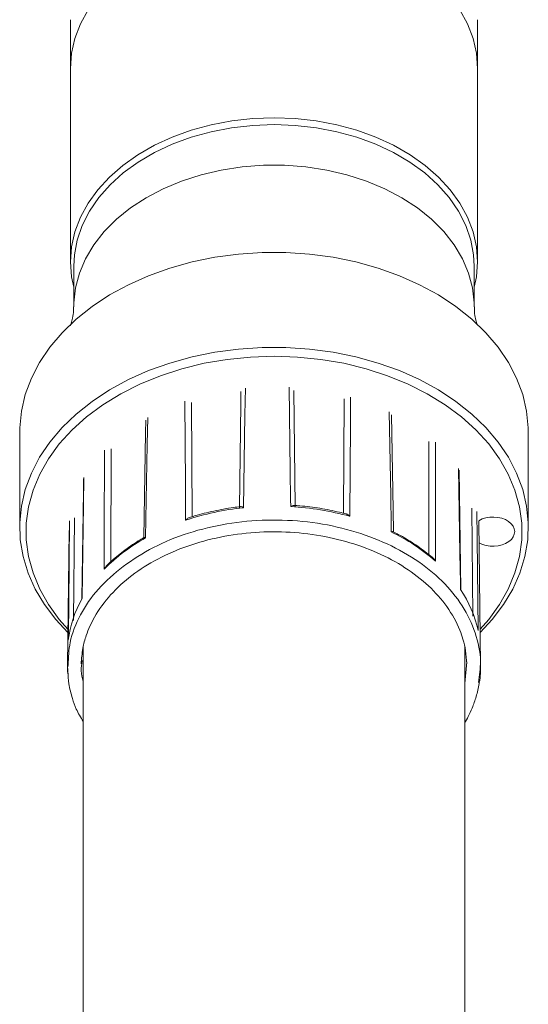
# Model space of a CAD drawing. Header units: millimetres. Extents: x 0 to 594, y 0 to 420.
# Tile 9 of 49: x 107 to 115, y 105 to 121. Entities that reach past the tile are written whole.
import ezdxf

# ---------------------------------------------------------------- set-up
doc = ezdxf.new("R2010")
doc.units = ezdxf.units.MM

msp = doc.modelspace()

# ---------------------------------------------------------------- hatches: boundary and pattern name
at = {"linetype": 'Continuous', "true_color": 0x808000}
h = msp.add_hatch(dxfattribs=at)
h.set_pattern_fill('AR-PARQ1', color=56, scale=1.6, style=0)
edge = h.paths.add_edge_path(flags=0)
edge.add_line((113.33053, 113.27795), (113.29644, 115.99519))
edge.add_spline(control_points=[(113.29644, 115.99519), (113.28301, 116.01069), (113.26742, 116.02477), (113.24995, 116.0355), (113.24117, 116.04089), (113.23178, 116.04548), (113.22196, 116.0486), (113.21411, 116.0511), (113.2058, 116.05268), (113.19756, 116.05264), (113.19199, 116.05261), (113.18634, 116.05181), (113.18106, 116.05004), (113.17574, 116.04826), (113.17066, 116.04544), (113.16641, 116.04178), (113.16462, 116.04024), (113.16295, 116.03854), (113.16143, 116.03673)], knot_values=[0, 0, 0, 0, 0.00061537, 0.00061537, 0.00061537, 0.00092216, 0.00092216, 0.00092216, 0.00116831, 0.00116831, 0.00116831, 0.00133403, 0.00133403, 0.00133403, 0.0015016, 0.0015016, 0.0015016, 0.00157111, 0.00157111, 0.00157111, 0.00157111], weights=[1, 1, 1, 1, 1, 1, 1, 1, 1, 1, 1, 1, 1, 1, 1, 1, 1, 1, 1], degree=3, periodic=0)
edge.add_line((113.16143, 116.03673), (113.19636, 113.25109))
edge.add_spline(control_points=[(113.19636, 113.25109), (113.20097, 113.25675), (113.20653, 113.26168), (113.21251, 113.26587), (113.22199, 113.2725), (113.23276, 113.27744), (113.24383, 113.2808), (113.25794, 113.28508), (113.27298, 113.28687), (113.28772, 113.28638), (113.30226, 113.28589), (113.31695, 113.28314), (113.33053, 113.27795)], knot_values=[0, 0, 0, 0, 0.00021897, 0.00021897, 0.00021897, 0.00056772, 0.00056772, 0.00056772, 0.00101375, 0.00101375, 0.00101375, 0.00145371, 0.00145371, 0.00145371, 0.00145371], weights=[1, 1, 1, 1, 1, 1, 1, 1, 1, 1, 1, 1, 1], degree=3, periodic=0)

# ---------------------------------------------------------------- linework, layer by layer
at = {"color": 7, "linetype": 'Continuous', "lineweight": 15}
for p, q in [((107.52223, 120.61059), (107.52223, 119.84866)), ((113.92223, 119.84866), (113.92223, 120.61269)), ((107.52223, 119.84866), (107.52223, 116.80811)), ((113.92223, 116.80811), (113.92223, 119.84866)), ((107.57223, 116.73739), (107.57223, 116.101)), ((113.87223, 116.101), (113.87223, 116.73739)), ((111.05765, 112.96033), (111.03287, 114.78446)), ((109.43338, 112.79913), (109.42218, 114.59701)), ((111.8148, 112.85407), (111.82796, 114.65374)), ((106.72223, 114.12901), (106.72223, 112.63617)), ((114.72223, 112.63617), (114.72223, 114.12901)), ((113.15945, 112.20372), (113.15645, 113.98303)), ((108.15479, 112.09091), (108.15984, 113.86519)), ((113.85, 111.23807), (113.8327, 112.93248)), ((107.56608, 111.16804), (107.58409, 112.78512)), ((113.97124, 110.46342), (113.94329, 112.728)), ((107.4994, 112.58535), (107.47322, 110.46342)), ((107.72223, 110.75514), (107.72223, 100.01148)), ((113.72223, 100.01148), (113.72223, 110.75168)), ((107.47333, 110.47005), (107.48146, 110.36514))]:
    msp.add_line(p, q, dxfattribs=at)
at = {"color": 8, "linetype": 'Continuous', "lineweight": 15}
msp.add_line((113.72223, 110.17727), (113.75369, 110.51993), dxfattribs=at)
at = {"color": 8, "linetype": 'Continuous', "lineweight": 15, "flags": 128}
for points in [[(107.79888, 120.769), (107.67885, 120.54789), (107.59216, 120.31911), (107.53976, 120.08518), (107.52223, 119.84866)], [(113.92223, 119.84866), (113.9047, 120.08518), (113.8523, 120.31911), (113.76561, 120.54789), (113.64557, 120.769)], [(107.57223, 116.10075), (107.57334, 116.16029), (107.6001, 116.39663), (107.66222, 116.62961), (107.75902, 116.85661), (107.8894, 117.07505), (108.05186, 117.28245), (108.24459, 117.47647), (108.46539, 117.65489), (108.71176, 117.81572), (108.98091, 117.95711), (109.26979, 118.07747), (109.57512, 118.17544), (109.89346, 118.24991), (110.22118, 118.30003), (110.55458, 118.32523), (110.88988, 118.32523), (111.22328, 118.30003), (111.551, 118.24991), (111.86933, 118.17544), (112.17467, 118.07747), (112.46355, 117.95711), (112.7327, 117.81572), (112.97907, 117.65489), (113.19987, 117.47647), (113.39259, 117.28245), (113.55506, 117.07505), (113.68543, 116.85661), (113.78223, 116.62961), (113.84436, 116.39663), (113.87111, 116.16029), (113.87223, 116.10145)], [(110.27199, 114.82209), (110.26584, 114.4018), (110.24451, 112.94185)], [(110.98494, 112.95931), (110.98338, 113.07162), (110.97714, 113.52085), (110.95883, 114.83828)], [(109.3319, 112.74566), (109.33119, 112.85754), (109.32834, 113.30505), (109.32001, 114.61743)], [(111.92798, 114.67894), (111.92486, 114.26041), (111.91401, 112.80655)], [(112.56758, 112.5599), (112.56559, 112.67288), (112.55763, 113.1248), (112.53426, 114.45013)], [(108.73664, 114.36057), (108.72911, 113.9377), (108.70302, 112.46876)], [(113.26089, 113.96949), (113.26164, 113.55141), (113.26416, 112.09914)], [(108.05141, 111.9762), (108.05173, 112.08801), (108.05304, 112.53522), (108.05691, 113.84676)], [(113.65576, 111.65445), (113.65388, 111.76816), (113.64633, 112.22302), (113.62415, 113.55698)], [(107.73333, 113.41806), (107.72644, 112.99246), (107.70258, 111.51406)], [(113.91357, 112.88383), (113.91798, 112.46478), (113.93321, 111.00914)], [(107.48655, 110.85711), (107.48783, 110.96921), (107.49294, 111.41765), (107.50798, 112.73277)]]:
    msp.add_lwpolyline(points, dxfattribs=at)
at = {"color": 7, "linetype": 'Continuous', "lineweight": 15, "flags": 128}
for points in [[(113.92223, 116.80811), (113.9047, 117.04462), (113.8523, 117.27855), (113.76561, 117.50733), (113.64557, 117.72844), (113.49351, 117.93947), (113.31108, 118.13811), (113.10029, 118.32217), (112.86345, 118.48965), (112.60314, 118.6387), (112.32223, 118.7677), (112.02379, 118.87522), (111.71108, 118.9601), (111.38755, 119.0214), (111.05672, 119.05845), (110.72223, 119.07085), (110.38774, 119.05845), (110.05691, 119.0214), (109.73337, 118.9601), (109.42067, 118.87522), (109.12223, 118.7677), (108.84132, 118.6387), (108.58101, 118.48965), (108.34416, 118.32217), (108.13337, 118.13811), (107.95095, 117.93947), (107.79888, 117.72844), (107.67885, 117.50733), (107.59216, 117.27855), (107.53976, 117.04462), (107.52223, 116.80811), (107.53976, 116.57158), (107.57223, 116.40967)], [(110.72223, 118.96478), (110.3874, 118.95216), (110.05637, 118.91445), (109.73289, 118.85207), (109.42061, 118.76573), (109.12308, 118.65641), (108.84367, 118.52534), (108.58555, 118.37402), (108.35163, 118.20415), (108.14457, 118.01767), (107.96672, 117.81668), (107.8201, 117.60345), (107.70635, 117.38042), (107.62677, 117.15011), (107.58227, 116.91511), (107.57223, 116.73739)], [(113.87223, 116.73739), (113.86219, 116.91511), (113.81768, 117.15011), (113.73811, 117.38042), (113.62436, 117.60345), (113.47773, 117.81668), (113.29988, 118.01767), (113.09283, 118.20415), (112.85891, 118.37402), (112.60079, 118.52534), (112.32138, 118.65641), (112.02385, 118.76573), (111.71157, 118.85207), (111.38808, 118.91445), (111.05705, 118.95216), (110.72223, 118.96478)], [(114.72223, 114.12901), (114.72113, 114.19531), (114.69478, 114.45981), (114.63351, 114.7214), (114.53788, 114.97777), (114.40871, 115.22669), (114.24715, 115.46597), (114.05461, 115.6935), (113.83278, 115.90728), (113.58362, 116.10543), (113.30931, 116.28621), (113.01226, 116.44803), (112.6951, 116.58947), (112.36059, 116.70929), (112.01169, 116.80644), (111.65145, 116.88006), (111.28305, 116.9295), (110.90972, 116.95432), (110.53474, 116.95432), (110.16141, 116.9295), (109.79301, 116.88006), (109.43277, 116.80644), (109.08387, 116.70929), (108.74936, 116.58947), (108.43219, 116.44803), (108.13515, 116.28621), (107.86084, 116.10543), (107.61168, 115.90728), (107.38985, 115.6935), (107.19731, 115.46597), (107.03575, 115.22669), (106.90658, 114.97777), (106.81094, 114.7214), (106.74968, 114.45981), (106.72333, 114.19531), (106.72223, 114.12901)], [(113.87223, 116.40967), (113.9047, 116.57158), (113.92223, 116.80811)], [(107.47959, 110.98008), (107.28981, 111.18385), (107.11256, 111.41751), (106.96703, 111.66188), (106.85451, 111.9148), (106.77597, 112.17407), (106.73212, 112.43741), (106.72333, 112.70248), (106.74968, 112.96697), (106.81094, 113.22856), (106.90658, 113.48495), (107.03575, 113.73387), (107.19731, 113.97314), (107.38985, 114.20067), (107.61168, 114.41444), (107.86084, 114.61259), (108.13515, 114.79337), (108.43219, 114.95519), (108.74936, 115.09664), (109.08387, 115.21646), (109.43277, 115.31361), (109.79301, 115.38722), (110.16141, 115.43666), (110.53474, 115.46149), (110.90972, 115.46149), (111.28305, 115.43666), (111.65145, 115.38722), (112.01169, 115.31361), (112.36059, 115.21646), (112.6951, 115.09664), (113.01226, 114.95519), (113.30931, 114.79337), (113.58362, 114.61259), (113.83278, 114.41444), (114.05461, 114.20067), (114.24715, 113.97314), (114.40871, 113.73387), (114.53788, 113.48495), (114.63351, 113.22856), (114.69478, 112.96697), (114.72113, 112.70248), (114.71234, 112.43741), (114.66848, 112.17407), (114.58995, 111.9148), (114.47742, 111.66188), (114.3319, 111.41751), (114.15465, 111.18385), (113.96486, 110.98008)], [(113.96422, 111.03257), (114.09973, 111.18661), (114.26979, 111.41986), (114.40773, 111.6635), (114.51229, 111.91531), (114.58253, 112.173), (114.61781, 112.43425), (114.61781, 112.69668), (114.58253, 112.95793), (114.51229, 113.21562), (114.40773, 113.46743), (114.26979, 113.71106), (114.09973, 113.94432), (113.89907, 114.16509), (113.66965, 114.37139), (113.41354, 114.56132), (113.13305, 114.73317), (112.83073, 114.8854), (112.50931, 115.01662), (112.17171, 115.12564), (111.82099, 115.21147), (111.46031, 115.27335), (111.09295, 115.31069), (110.72223, 115.32318), (110.35151, 115.31069), (109.98415, 115.27335), (109.62347, 115.21147), (109.27274, 115.12564), (108.93514, 115.01662), (108.61373, 114.8854), (108.31141, 114.73317), (108.03092, 114.56132), (107.7748, 114.37139), (107.54538, 114.16509), (107.34473, 113.94432), (107.17466, 113.71106), (107.03673, 113.46743), (106.93216, 113.21562), (106.86192, 112.95793), (106.82665, 112.69668), (106.82665, 112.43425), (106.86192, 112.173), (106.93216, 111.91531), (107.03673, 111.6635), (107.17466, 111.41986), (107.34473, 111.18661), (107.48024, 111.03257)], [(110.20317, 114.76664), (110.20036, 114.57027), (110.17708, 112.94115)], [(112.60131, 112.55933), (112.59525, 112.90863), (112.56926, 114.40403)], [(108.70593, 114.31672), (108.70247, 114.11928), (108.67356, 112.46831)], [(113.66308, 111.6542), (113.65693, 112.02796), (113.63209, 113.53303)], [(107.72752, 113.39754), (107.72433, 113.19878), (107.69733, 111.51353)]]:
    msp.add_lwpolyline(points, dxfattribs=at)
at = {"color": 7, "linetype": 'Continuous', "lineweight": 15}
for centre, radius, start, end in [((110.68449, 108.67456), 4.28991, 95.8866, 108.378518), ((110.73941, 108.56429), 4.40187, 74.523712, 86.802495), ((111.23369, 109.78639), 3.0776, 48.718547, 64.315251), ((110.09655, 109.94794), 2.88035, 118.934126, 135.237513), ((112.13416, 110.61794), 1.84109, 12.267771, 34.262464), ((109.23221, 110.64707), 1.75825, 150.455712, 173.139237)]:
    msp.add_arc(centre, radius, start, end, dxfattribs=at)
msp.add_ellipse((114.16778, 112.56546), major_axis=(0.33985, 0), ratio=0.67620958, start_param=4.00703669, end_param=8.57614399, dxfattribs=at)
for points, knots in [([(107.56966, 116.10087), (107.57029, 116.08147), (107.57232, 116.01864), (107.55673, 115.92512), (107.53475, 115.84317), (107.52344, 115.81615), (107.51869, 115.80479)], [0, 0, 0, 0, 0.15509252, 0.50243805, 0.79079708, 1, 1, 1, 1]), ([(113.92257, 115.81308), (113.91925, 115.82104), (113.90973, 115.84382), (113.89002, 115.91521), (113.87358, 116.00772), (113.87448, 116.07425), (113.87485, 116.10103)], [0, 0, 0, 0, 0.15586051, 0.4460724, 0.77703849, 1, 1, 1, 1]), ([(110.19333, 112.95815), (110.15777, 112.95398), (110.0168, 112.93746), (109.77474, 112.89223), (109.54324, 112.83478), (109.41761, 112.7943), (109.38941, 112.78521)], [0, 0, 0, 0, 0.12836726, 0.50897905, 0.88977903, 1, 1, 1, 1]), ([(110.19338, 112.95774), (110.19719, 112.95821), (110.20866, 112.95961), (110.22764, 112.95145), (110.24143, 112.94369), (110.24438, 112.94193), (110.24451, 112.94185)], [0, 0, 0, 0, 0.281316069, 0.848336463, 0.99312324, 1, 1, 1, 1]), ([(111.0383, 112.97767), (111.03411, 112.97795), (111.02157, 112.97881), (111.00201, 112.96963), (110.98805, 112.96133), (110.98507, 112.9594), (110.98494, 112.95931)], [0, 0, 0, 0, 0.283913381, 0.848883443, 0.993155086, 1, 1, 1, 1]), ([(111.85547, 112.84353), (111.82119, 112.85264), (111.6868, 112.88835), (111.44472, 112.93486), (111.20465, 112.96683), (111.06832, 112.97613), (111.03834, 112.97818)], [0, 0, 0, 0, 0.13045595, 0.51148417, 0.89257738, 1, 1, 1, 1]), ([(109.38952, 112.78491), (109.38236, 112.78238), (109.36208, 112.77523), (109.34311, 112.75799), (109.33203, 112.7458), (109.3319, 112.74566)], [0, 0, 0, 0, 0.35015391, 0.99279642, 1, 1, 1, 1]), ([(111.85534, 112.84306), (111.86057, 112.84182), (111.87765, 112.83776), (111.8976, 112.82243), (111.91109, 112.80954), (111.91388, 112.80668), (111.91401, 112.80655)], [0, 0, 0, 0, 0.2579196, 0.84336112, 0.99290797, 1, 1, 1, 1]), ([(107.68957, 110.48521), (107.69569, 110.56857), (107.70667, 110.71838), (107.75977, 110.91554), (107.8544, 111.15764), (108.03126, 111.44796), (108.33892, 111.77336), (108.72334, 112.05272), (109.17412, 112.27934), (109.67709, 112.44552), (110.21532, 112.54488), (110.77076, 112.57459), (111.32441, 112.53246), (111.858, 112.42143), (112.35275, 112.2439), (112.79339, 112.00787), (113.16425, 111.71991), (113.45777, 111.38833), (113.61969, 111.09609), (113.70101, 110.86119), (113.74191, 110.6854), (113.75032, 110.55638), (113.7549, 110.48609)], [0, 0, 0, 0, 0.039707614, 0.071355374, 0.094970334, 0.154940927, 0.21316772, 0.271430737, 0.32980571, 0.38819932, 0.44667237, 0.505131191, 0.563617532, 0.622058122, 0.680467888, 0.738813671, 0.797077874, 0.855284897, 0.915243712, 0.93794466, 0.966192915, 1, 1, 1, 1]), ([(112.59726, 112.56352), (112.59655, 112.56422), (112.59338, 112.56736), (112.58108, 112.56444), (112.57013, 112.56082), (112.56769, 112.55994), (112.56758, 112.5599)], [0, 0, 0, 0, 0.18640616, 0.82835156, 0.99221138, 1, 1, 1, 1]), ([(113.22708, 112.14645), (113.20117, 112.16878), (113.10696, 112.24996), (112.92668, 112.37862), (112.73846, 112.49291), (112.62435, 112.55047), (112.5975, 112.56401)], [0, 0, 0, 0, 0.14116493, 0.51318995, 0.88546454, 1, 1, 1, 1]), ([(108.6765, 112.47168), (108.64657, 112.4543), (108.53359, 112.3887), (108.35282, 112.262), (108.18853, 112.1265), (108.1047, 112.0433), (108.08357, 112.02233)], [0, 0, 0, 0, 0.13363114, 0.50432004, 0.87508638, 1, 1, 1, 1]), ([(108.67667, 112.47139), (108.67707, 112.47198), (108.67913, 112.47505), (108.69031, 112.4727), (108.70059, 112.46955), (108.70292, 112.4688), (108.70302, 112.46876)], [0, 0, 0, 0, 0.159306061, 0.822565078, 0.99199441, 1, 1, 1, 1]), ([(113.22738, 112.14687), (113.22788, 112.14656), (113.24093, 112.13825), (113.25252, 112.12018), (113.26219, 112.10305), (113.26408, 112.09931), (113.26416, 112.09914)], [0, 0, 0, 0, 0.03051684, 0.79543203, 0.99075545, 1, 1, 1, 1]), ([(108.08337, 112.0225), (108.07374, 112.01142), (108.06151, 111.99735), (108.05321, 111.9802), (108.05148, 111.97638), (108.05141, 111.9762)], [0, 0, 0, 0, 0.77912949, 0.99002473, 1, 1, 1, 1]), ([(107.69916, 111.51346), (107.69881, 111.5139), (107.69829, 111.51455), (107.70147, 111.5142), (107.70253, 111.51406), (107.70258, 111.51406)], [0, 0, 0, 0, 0.68314211, 0.98563976, 1, 1, 1, 1]), ([(107.48488, 110.32093), (107.48071, 110.33855), (107.46898, 110.38797), (107.47801, 110.43789), (107.48381, 110.47001)], [0, 0, 0, 0, 0.35654374, 1, 1, 1, 1]), ([(113.94807, 110.18026), (113.94941, 110.18615), (113.97111, 110.28171), (113.97113, 110.37923), (113.97114, 110.47075)], [0, 0, 0, 0, 0.06164387, 1, 1, 1, 1]), ([(107.48146, 110.36514), (107.48427, 110.30155), (107.49058, 110.15918), (107.5442, 109.96153), (107.61025, 109.7622), (107.68243, 109.64625), (107.72223, 109.58233)], [0, 0, 0, 0, 0.23182202, 0.51899872, 0.73482981, 1, 1, 1, 1]), ([(113.72223, 109.55612), (113.74119, 109.58961), (113.78499, 109.66696), (113.84576, 109.80422), (113.90919, 109.97877), (113.93457, 110.1103), (113.94807, 110.18026)], [0, 0, 0, 0, 0.17043728, 0.39370075, 0.67751003, 1, 1, 1, 1])]:
    msp.add_open_spline(points, degree=3, knots=knots, dxfattribs=at)
at = {"color": 8, "linetype": 'Continuous', "lineweight": 15}
for points, knots in [([(108.3495, 112.01991), (108.5036, 112.12388), (108.8118, 112.33181), (109.37195, 112.55526), (109.97744, 112.70215), (110.61331, 112.76133), (111.25289, 112.73204), (111.87221, 112.61497), (112.44728, 112.41474), (112.95616, 112.13902), (113.37887, 111.79843), (113.70062, 111.40596), (113.90371, 110.97705), (113.99187, 110.56582), (113.95472, 110.30518), (113.93892, 110.1943)], [0, 0, 0, 0, 0.07849088, 0.15698228, 0.23547332, 0.31396426, 0.39245524, 0.47094638, 0.54943748, 0.62792829, 0.70641965, 0.78491079, 0.86340149, 0.94189279, 1, 1, 1, 1]), ([(107.48381, 110.47001), (107.48845, 110.58834), (107.49899, 110.8572), (107.66462, 111.26282), (107.93958, 111.67297), (108.21286, 111.90427), (108.3495, 112.01991)], [0, 0, 0, 0, 0.2076222, 0.47174806, 0.73587441, 1, 1, 1, 1]), ([(107.70555, 110.53792), (107.69699, 110.48418), (107.67943, 110.37391), (107.70772, 110.26473), (107.72223, 110.20876)], [0, 0, 0, 0, 0.48738507, 1, 1, 1, 1])]:
    msp.add_open_spline(points, degree=3, knots=knots, dxfattribs=at)

doc.saveas('drawing.dxf')
